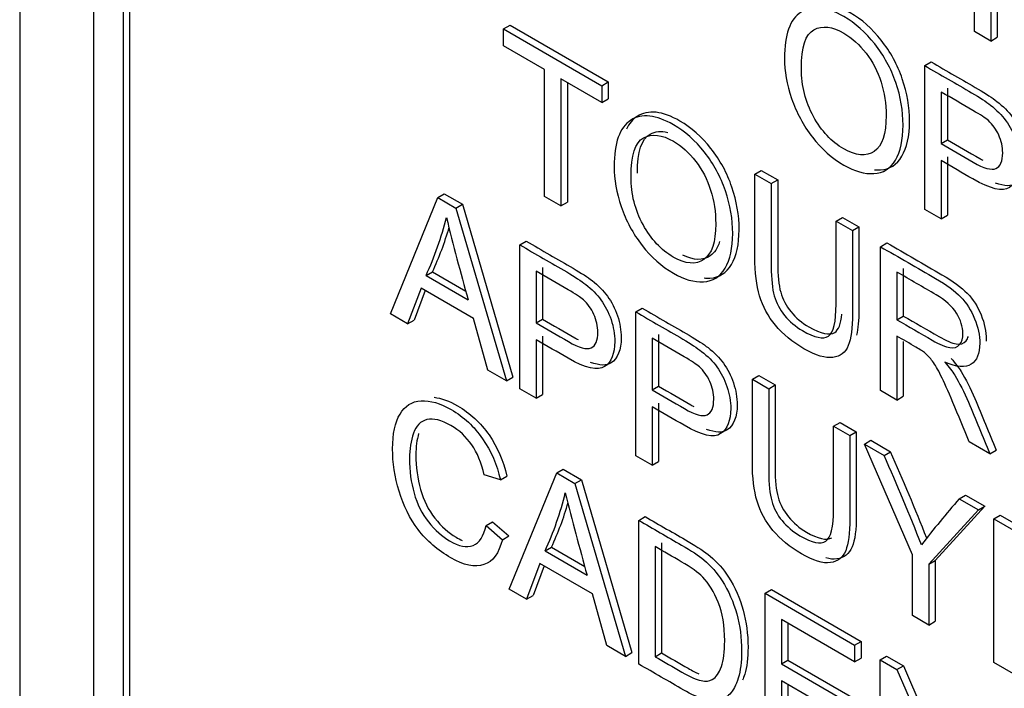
# Model space of a CAD drawing. Header units: inches. Extents: x 1 to 240, y -1 to 159.
# Tile 100 of 108: x 225.439 to 225.981, y 127.815 to 128.182. Entities that reach past the tile are written whole.
import ezdxf

# ---------------------------------------------------------------- set-up
doc = ezdxf.new("R2010")
doc.units = ezdxf.units.IN
doc.header["$MEASUREMENT"] = 0
doc.layers.add('Default', color=7, linetype='Continuous')
doc.layers.add('LAB20180', color=7, linetype='Continuous')

# ---------------------------------------------------------------- blocks, each defined once
blk = doc.blocks.new('SE1')
at = {"layer": 'LAB20180', "color": 7, "linetype": 'Continuous'}
for p, q in [((225.4394194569, 129.3763845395), (225.4394194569, 126.314522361)), ((225.4800780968, 129.1953547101), (225.4800780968, 126.4404386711)), ((225.4963415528, 129.1859649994), (225.4963415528, 126.4310489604)), ((225.4998770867, 129.1880062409), (225.4998770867, 126.4330902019)), ((225.9643585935, 128.1758033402), (225.9643585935, 128.2548242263)), ((225.9733738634, 128.2496192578), (225.9733738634, 128.1705983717)), ((225.9769093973, 128.2516604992), (225.9769093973, 128.1726396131)), ((225.7055338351, 128.1772412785), (225.709069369, 128.17928252)), ((225.709069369, 128.17928252), (225.7630699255, 128.1481052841)), ((225.7055338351, 128.1679354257), (225.7055338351, 128.1772412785)), ((225.7055338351, 128.1772412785), (225.7595343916, 128.1460640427)), ((225.9733738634, 128.1705983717), (225.9643585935, 128.1758033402)), ((225.9733738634, 128.1705983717), (225.9769093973, 128.1726396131)), ((225.7280264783, 128.154949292), (225.7055338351, 128.1679354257)), ((225.9370395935, 128.1570891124), (225.9405751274, 128.1591303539)), ((225.7280264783, 128.0852342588), (225.7280264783, 128.154949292)), ((225.9370395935, 128.0780682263), (225.9370395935, 128.1570891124)), ((225.7595343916, 128.1367581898), (225.7370417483, 128.1497443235)), ((225.7370417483, 128.1497443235), (225.7370417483, 128.0800292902)), ((225.7405772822, 128.147703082), (225.7405772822, 128.0820705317)), ((225.7595343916, 128.1460640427), (225.7630699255, 128.1481052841)), ((225.7630699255, 128.1481052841), (225.7630699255, 128.1387994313)), ((225.7595343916, 128.1460640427), (225.7595343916, 128.1367581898)), ((225.9460548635, 128.142578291), (225.9460548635, 128.1142401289)), ((225.9495903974, 128.1446195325), (225.9495903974, 128.1162813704)), ((225.7595343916, 128.1367581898), (225.7630699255, 128.1387994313)), ((225.9460548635, 128.1142401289), (225.9495903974, 128.1162813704)), ((225.9460548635, 128.1049342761), (225.9460548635, 128.0728632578)), ((225.9495903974, 128.1069755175), (225.9495903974, 128.0749044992)), ((225.8436769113, 128.0974843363), (225.8472124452, 128.0995255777)), ((225.8472124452, 128.0995255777), (225.8562277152, 128.0943206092)), ((225.8436769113, 128.0974843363), (225.8526921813, 128.0922793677)), ((225.8526921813, 128.0922793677), (225.8562277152, 128.0943206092)), ((225.6432237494, 128.0206873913), (225.669358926, 128.0846191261)), ((225.669358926, 128.0846191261), (225.6728944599, 128.0866603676)), ((225.669358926, 128.0846191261), (225.679330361, 128.0788621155)), ((225.6728944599, 128.0866603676), (225.6828658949, 128.0809033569)), ((225.7370417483, 128.0800292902), (225.7280264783, 128.0852342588)), ((225.7370417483, 128.0800292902), (225.7405772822, 128.0820705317)), ((225.679330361, 128.0788621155), (225.6828658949, 128.0809033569)), ((225.679330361, 128.0788621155), (225.7070591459, 127.9838320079)), ((225.6828658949, 128.0809033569), (225.7105946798, 127.9858732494)), ((225.9460548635, 128.0728632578), (225.9370395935, 128.0780682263)), ((225.8883434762, 128.071696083), (225.8918790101, 128.0737373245)), ((225.8883434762, 128.071696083), (225.8973132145, 128.0665174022)), ((225.8918790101, 128.0737373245), (225.9008487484, 128.0685586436)), ((225.9460548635, 128.0728632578), (225.9495903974, 128.0749044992)), ((225.8973132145, 128.0665174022), (225.9008487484, 128.0685586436)), ((225.7144352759, 128.0585942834), (225.7179708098, 128.0606355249)), ((225.7144352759, 127.9795733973), (225.7144352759, 128.0585942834)), ((225.9127484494, 128.0576058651), (225.9162839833, 128.0596471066)), ((225.9127484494, 127.978584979), (225.9127484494, 128.0576058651)), ((225.6628478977, 128.0417964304), (225.6663834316, 128.0438376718)), ((225.6663834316, 128.0438376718), (225.6847061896, 128.0332590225)), ((225.7234050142, 128.0441097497), (225.7234050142, 128.0157190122)), ((225.7269405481, 128.0461509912), (225.7269405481, 128.0177602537)), ((225.9217637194, 128.0436733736), (225.9217637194, 128.0174908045)), ((225.9252992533, 128.045714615), (225.9252992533, 128.019532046)), ((225.6628478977, 128.0417964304), (225.686023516, 128.0284159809)), ((225.6601159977, 128.0348564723), (225.6527398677, 128.0151932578)), ((225.6623927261, 128.0335420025), (225.6562754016, 128.0172344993)), ((225.688892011, 128.0182426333), (225.6601159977, 128.0348564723)), ((225.778179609, 128.0217914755), (225.7817151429, 128.023832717)), ((225.6527398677, 128.0151932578), (225.6432237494, 128.0206873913)), ((225.6527398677, 128.0151932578), (225.6562754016, 128.0172344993)), ((225.6967689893, 127.9897730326), (225.688892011, 128.0182426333)), ((225.7234050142, 128.0157190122), (225.7269405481, 128.0177602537)), ((225.778179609, 127.9427705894), (225.778179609, 128.0217914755)), ((225.9217637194, 128.0174908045), (225.9252992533, 128.019532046)), ((225.7234050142, 128.0064657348), (225.7234050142, 127.9743947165)), ((225.7269405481, 128.0085069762), (225.7269405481, 127.9764359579)), ((225.787194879, 128.0072806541), (225.787194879, 127.9788899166)), ((225.7907304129, 128.0093218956), (225.7907304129, 127.980931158)), ((225.9217637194, 128.0084478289), (225.9217637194, 127.9733800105)), ((225.9252992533, 128.0055748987), (225.9252992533, 127.9754212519)), ((225.7070591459, 127.9838320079), (225.6967689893, 127.9897730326)), ((225.7070591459, 127.9838320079), (225.7105946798, 127.9858732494)), ((225.8422881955, 127.9847783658), (225.8458237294, 127.9868196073)), ((225.8422881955, 127.9847783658), (225.8512579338, 127.979599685)), ((225.8458237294, 127.9868196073), (225.8547934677, 127.9816409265)), ((225.7234050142, 127.9743947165), (225.7144352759, 127.9795733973)), ((225.787194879, 127.9788899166), (225.7907304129, 127.980931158)), ((225.8512579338, 127.979599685), (225.8547934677, 127.9816409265)), ((225.9217637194, 127.9733800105), (225.9127484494, 127.978584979)), ((225.7234050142, 127.9743947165), (225.7269405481, 127.9764359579)), ((225.9217637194, 127.9733800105), (225.9252992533, 127.9754212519)), ((225.787194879, 127.9696366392), (225.787194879, 127.9375656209)), ((225.7907304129, 127.9716778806), (225.7907304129, 127.9396068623)), ((225.8869547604, 127.9589901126), (225.8904902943, 127.961031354)), ((225.8869547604, 127.9589901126), (225.8959244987, 127.9538114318)), ((225.8904902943, 127.961031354), (225.8994600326, 127.9558526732)), ((225.8959244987, 127.9538114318), (225.8994600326, 127.9558526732)), ((225.903938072, 127.9491847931), (225.9074736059, 127.9512260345)), ((225.9303009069, 127.8883812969), (225.903938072, 127.9491847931)), ((225.903938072, 127.9491847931), (225.9147290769, 127.9429546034)), ((225.9074736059, 127.9512260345), (225.9182646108, 127.9449958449)), ((225.9728957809, 127.943858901), (225.961558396, 127.9504045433)), ((225.787194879, 127.9375656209), (225.778179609, 127.9427705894)), ((225.9147290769, 127.9429546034), (225.9182646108, 127.9449958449)), ((225.9728957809, 127.943858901), (225.9764313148, 127.9459001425)), ((225.7347423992, 127.933309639), (225.7382779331, 127.9353508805)), ((225.7382779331, 127.9353508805), (225.7482948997, 127.9295675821)), ((225.787194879, 127.9375656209), (225.7907304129, 127.9396068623)), ((225.7037353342, 127.9295504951), (225.6948566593, 127.9322581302)), ((225.7037353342, 127.9295504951), (225.7072708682, 127.9315917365)), ((225.7086527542, 127.8694041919), (225.7347423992, 127.933309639)), ((225.7347423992, 127.933309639), (225.7447593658, 127.9275263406)), ((225.7447593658, 127.9275263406), (225.7482948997, 127.9295675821)), ((225.7447593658, 127.9275263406), (225.7724881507, 127.8325488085)), ((225.7482948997, 127.9295675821), (225.7760236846, 127.83459005)), ((225.9560262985, 127.9191116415), (225.9595618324, 127.9211528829)), ((225.9560262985, 127.9191116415), (225.9665896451, 127.9130128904)), ((225.9595618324, 127.9211528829), (225.970125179, 127.9150541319)), ((225.970125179, 127.9150541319), (225.9428061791, 127.8852438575)), ((225.9665896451, 127.9130128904), (225.970125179, 127.9150541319)), ((225.7798642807, 127.9072585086), (225.7833998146, 127.90929975)), ((225.9665896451, 127.9130128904), (225.9392706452, 127.883202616)), ((225.9751040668, 127.9080970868), (225.9786396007, 127.9101383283)), ((225.9786396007, 127.9101383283), (226.0279503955, 127.8816687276)), ((225.6958583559, 127.9044457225), (225.6993938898, 127.906486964)), ((225.6958583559, 127.9044457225), (225.7048280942, 127.8966382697)), ((225.6993938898, 127.906486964), (225.7083636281, 127.8986795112)), ((225.7798642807, 127.8282901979), (225.7798642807, 127.9072585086)), ((225.9751040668, 127.8290762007), (225.9751040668, 127.9080970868)), ((225.9751040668, 127.9080970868), (226.0244148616, 127.8796274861)), ((225.7048280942, 127.8966382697), (225.7083636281, 127.8986795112)), ((225.7282769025, 127.890513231), (225.7318124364, 127.8925544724)), ((225.7318124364, 127.8925544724), (225.7500981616, 127.881997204)), ((225.788834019, 127.8928265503), (225.788834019, 127.8323647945)), ((225.7923695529, 127.8948677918), (225.7923695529, 127.8344060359)), ((225.7282769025, 127.890513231), (225.7514069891, 127.8771590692)), ((225.9303009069, 127.8549433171), (225.9303009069, 127.8883812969)), ((225.7254994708, 127.8835995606), (225.7181688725, 127.8639100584)), ((225.7277839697, 127.8822806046), (225.7217044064, 127.8659512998)), ((225.7543210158, 127.8669594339), (225.7254994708, 127.8835995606)), ((225.9392706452, 127.883202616), (225.9428061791, 127.8852438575)), ((225.9392706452, 127.883202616), (225.9392706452, 127.8497646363)), ((225.9428061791, 127.8852438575), (225.9428061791, 127.8518058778)), ((225.7181688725, 127.8639100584), (225.7086527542, 127.8694041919)), ((225.7181688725, 127.8639100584), (225.7217044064, 127.8659512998)), ((225.7621979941, 127.8384898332), (225.7543210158, 127.8669594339)), ((225.8492545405, 127.8671960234), (225.8527900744, 127.8692372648)), ((225.8492545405, 127.7882277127), (225.8492545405, 127.8671960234)), ((225.8492545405, 127.8671960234), (225.8985198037, 127.8387527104)), ((225.8527900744, 127.8692372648), (225.9020553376, 127.8407939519)), ((225.9392706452, 127.8497646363), (225.9303009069, 127.8549433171)), ((225.8985198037, 127.829499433), (225.8582242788, 127.8527640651)), ((225.8582242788, 127.8527640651), (225.8582242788, 127.8284742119)), ((225.8617598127, 127.8507228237), (225.8617598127, 127.8305154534)), ((225.9392706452, 127.8497646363), (225.9428061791, 127.8518058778)), ((225.7724881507, 127.8325488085), (225.7621979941, 127.8384898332)), ((225.8985198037, 127.8387527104), (225.9020553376, 127.8407939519)), ((225.8985198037, 127.8387527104), (225.8985198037, 127.829499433)), ((225.9020553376, 127.8407939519), (225.9020553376, 127.8315406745)), ((225.7724881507, 127.8325488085), (225.7760236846, 127.83459005)), ((225.788834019, 127.8323647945), (225.7923695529, 127.8344060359)), ((225.9124980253, 127.8306823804), (225.9160335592, 127.8327236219)), ((225.9160335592, 127.8327236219), (225.9253220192, 127.827360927)), ((225.8582242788, 127.8284742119), (225.8617598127, 127.8305154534)), ((225.8582242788, 127.8284742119), (225.8959700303, 127.8066816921)), ((225.8617598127, 127.8305154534), (225.8995055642, 127.8087229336)), ((225.8985198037, 127.829499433), (225.9020553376, 127.8315406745)), ((225.9124980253, 127.7517140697), (225.9124980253, 127.8306823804)), ((225.9124980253, 127.8306823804), (225.9217864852, 127.8253196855)), ((225.9217864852, 127.8253196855), (225.9253220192, 127.827360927)), ((225.9253220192, 127.827360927), (225.9579841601, 127.7524765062)), ((226.0260084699, 127.7996865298), (225.9751040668, 127.8290762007)), ((225.9217864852, 127.8253196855), (225.9579841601, 127.7423293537)), ((225.8959700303, 127.7973758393), (225.8582242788, 127.8191683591)), ((225.8582242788, 127.8191683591), (225.8582242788, 127.7923023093)), ((225.8617598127, 127.8171271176), (225.8617598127, 127.7943435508))]:
    blk.add_line(p, q, dxfattribs=at)
for centre, radius, start, end in [((225.5058825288, 128.114809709), 0.1731157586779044, 335.0542550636, 346.2660775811), ((227.0369124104, 128.4097958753), 1.403692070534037, 193.8529076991, 195.7653143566), ((225.5094180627, 128.1168509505), 0.1731157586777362, 335.0542550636, 343.7203519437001), ((224.7814926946, 127.4399717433), 1.239845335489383, 21.4751110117, 23.9338680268), ((224.7850282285, 127.4420129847), 1.239845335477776, 21.5512238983, 23.9338680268), ((225.5772112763, 127.9611924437), 0.1667824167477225, 334.9264734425, 346.5688650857), ((227.4319958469, 128.3457055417), 1.744681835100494, 194.0398056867, 195.5784163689), ((226.4513193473, 127.4904631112), 0.6550227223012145, 139.1256374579, 141.9844508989), ((225.5807468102, 127.9632336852), 0.1667824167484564, 334.9264734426, 343.9189210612)]:
    blk.add_arc(centre, radius, start, end, dxfattribs=at)
for points, knots in [([(225.8599544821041, 128.1610059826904), (225.8599544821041, 128.1740972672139), (225.8630051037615, 128.1825882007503), (225.8690608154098, 128.1865050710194), (225.8751379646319, 128.1904358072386), (225.8829935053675, 128.1895544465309), (225.892600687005, 128.1840603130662), (225.8988837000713, 128.1804671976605), (225.904575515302, 128.1753590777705), (225.9146835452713, 128.162583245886), (225.9185537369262, 128.1554592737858), (225.9238354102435, 128.1400020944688), (225.9251558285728, 128.1321946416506), (225.9251558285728, 128.1162642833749), (225.9237443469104, 128.1099289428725), (225.918189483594, 128.1005179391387), (225.914228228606, 128.0980206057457), (225.9091286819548, 128.0977577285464), (225.9039748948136, 128.097492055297), (225.8984742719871, 128.0990195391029), (225.8861351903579, 128.106143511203), (225.8803982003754, 128.1112433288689), (225.8753441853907, 128.1177363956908), (225.8702698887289, 128.1242555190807), (225.8664655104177, 128.1313797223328), (225.8612749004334, 128.14678432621), (225.8599544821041, 128.1541186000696), (225.8599544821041, 128.1610059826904)], [0, 0, 0, 0, 0.1334698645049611, 0.1334698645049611, 0.1334698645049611, 0.2546533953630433, 0.2546533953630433, 0.2546533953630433, 0.3379595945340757, 0.3379595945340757, 0.4212657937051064, 0.4212657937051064, 0.5045719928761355, 0.5045719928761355, 0.5895443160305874, 0.5895443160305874, 0.6745166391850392, 0.6745166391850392, 0.6745166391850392, 0.7529502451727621, 0.7529502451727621, 0.8380205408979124, 0.8380205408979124, 0.8380205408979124, 0.9190102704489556, 0.9190102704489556, 1, 1, 1, 1]), ([(225.9093801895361, 128.0998688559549), (225.9104905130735, 128.0997663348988), (225.9115849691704, 128.0997433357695), (225.9126642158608, 128.0997989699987), (225.9177637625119, 128.100061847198), (225.9217250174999, 128.102559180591), (225.9272798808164, 128.1119701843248), (225.9286913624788, 128.1183055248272), (225.9286913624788, 128.1342358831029), (225.9273709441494, 128.1420433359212), (225.9220892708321, 128.1575005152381), (225.9182190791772, 128.1646244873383), (225.9081110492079, 128.1774003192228), (225.9024192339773, 128.1825084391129), (225.8961362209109, 128.1861015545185), (225.8912612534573, 128.1888894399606), (225.8868373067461, 128.1904896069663), (225.8828678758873, 128.1908760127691)], [0.309058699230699, 0.309058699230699, 0.309058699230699, 0.309058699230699, 0.3254833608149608, 0.3254833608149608, 0.3254833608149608, 0.4104556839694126, 0.4104556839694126, 0.4954280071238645, 0.4954280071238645, 0.5787342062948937, 0.5787342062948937, 0.6620404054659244, 0.6620404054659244, 0.7453466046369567, 0.7453466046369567, 0.7453466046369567, 0.8068387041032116, 0.8068387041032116, 0.8068387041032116, 0.8068387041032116]), ([(225.8692884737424, 128.155406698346), (225.8692884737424, 128.1458905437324), (225.8714739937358, 128.1371630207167), (225.8803071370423, 128.1211275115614), (225.8858620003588, 128.1151864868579), (225.8925096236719, 128.1114010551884), (225.8992932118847, 128.1075381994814), (225.9048942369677, 128.1069847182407), (225.9136363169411, 128.112978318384), (225.915867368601, 128.119471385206), (225.915867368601, 128.1360326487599), (225.9149112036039, 128.1422102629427), (225.9111776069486, 128.1539345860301), (225.9084001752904, 128.1592184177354), (225.9012061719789, 128.1686294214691), (225.8971538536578, 128.172283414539), (225.8926462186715, 128.1749384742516), (225.8862728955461, 128.1786924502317), (225.8807624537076, 128.1792233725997), (225.8761637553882, 128.1768311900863), (225.8715423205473, 128.1744271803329), (225.8692884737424, 128.1672887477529), (225.8692884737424, 128.155406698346)], [0, 0, 0, 0, 0.1217987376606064, 0.1217987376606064, 0.2435974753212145, 0.2435974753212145, 0.2435974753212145, 0.3725112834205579, 0.3725112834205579, 0.501425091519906, 0.501425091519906, 0.5818300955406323, 0.5818300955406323, 0.6622350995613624, 0.6622350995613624, 0.7426401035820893, 0.7426401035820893, 0.7426401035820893, 0.8545975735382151, 0.8545975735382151, 0.8545975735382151, 1, 1, 1, 1]), ([(225.9405751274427, 128.1591303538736), (225.9491806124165, 128.1541619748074), (225.9577860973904, 128.1491935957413), (225.9663915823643, 128.1442252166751), (225.9708992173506, 128.1416227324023), (225.9744051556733, 128.1393357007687), (225.9767728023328, 128.137442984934), (225.9801233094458, 128.1347645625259), (225.9829651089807, 128.1319751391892), (225.9852416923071, 128.1288731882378), (225.987508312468, 128.1257848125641), (225.9893395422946, 128.1221435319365), (225.9907054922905, 128.1180952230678), (225.992089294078, 128.1139940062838), (225.9927999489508, 128.1099986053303), (225.9927999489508, 128.0993783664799), (225.9909331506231, 128.0947254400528), (225.9871995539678, 128.0922543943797), (225.9847348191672, 128.0906231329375), (225.9810025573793, 128.0907097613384), (225.9759621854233, 128.0925662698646)], [0, 0, 0, 0, 0.2170254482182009, 0.2170254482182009, 0.2170254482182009, 0.3045974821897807, 0.3045974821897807, 0.3045974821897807, 0.3811920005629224, 0.3811920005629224, 0.3811920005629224, 0.454069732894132, 0.454069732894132, 0.454069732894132, 0.5337349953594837, 0.5337349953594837, 0.671534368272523, 0.671534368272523, 0.671534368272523, 0.7910732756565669, 0.7910732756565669, 0.7910732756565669, 0.7910732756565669]), ([(225.9370395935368, 128.1570891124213), (225.9456450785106, 128.1521207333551), (225.9542505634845, 128.1471523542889), (225.9628560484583, 128.1421839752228), (225.9673636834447, 128.13958149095), (225.9708696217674, 128.1372944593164), (225.9732372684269, 128.1354017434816), (225.9765877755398, 128.1327233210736), (225.9794295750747, 128.1299338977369), (225.9817061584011, 128.1268319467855), (225.983972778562, 128.1237435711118), (225.9858040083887, 128.1201022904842), (225.9871699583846, 128.1160539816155), (225.9885537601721, 128.1119527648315), (225.9892644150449, 128.107957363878), (225.9892644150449, 128.0973371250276), (225.9873976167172, 128.0926841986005), (225.9836640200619, 128.0902131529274), (225.9799288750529, 128.087741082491), (225.9732828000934, 128.0892142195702), (225.9635845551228, 128.0948135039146), (225.957741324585, 128.0981870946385), (225.9518980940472, 128.1015606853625), (225.9460548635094, 128.1049342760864)], [0, 0, 0, 0, 0.2170254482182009, 0.2170254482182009, 0.2170254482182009, 0.3045974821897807, 0.3045974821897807, 0.3045974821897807, 0.3811920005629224, 0.3811920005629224, 0.3811920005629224, 0.454069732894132, 0.454069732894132, 0.454069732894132, 0.5337349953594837, 0.5337349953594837, 0.671534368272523, 0.671534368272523, 0.671534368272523, 0.8526877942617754, 0.8526877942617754, 0.8526877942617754, 1, 1, 1, 1]), ([(225.9460548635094, 128.1142401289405), (225.9519588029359, 128.1108314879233), (225.9578627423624, 128.1074228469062), (225.9637666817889, 128.104014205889), (225.9695947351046, 128.1006493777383), (225.9737836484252, 128.0994927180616), (225.9787010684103, 128.1017008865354), (225.9799304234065, 128.1045136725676), (225.9799304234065, 128.1124525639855), (225.9792019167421, 128.1157122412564), (225.9777449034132, 128.1189193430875), (225.9763031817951, 128.1220927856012), (225.9744210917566, 128.1247289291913), (225.9720534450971, 128.1268845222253), (225.9705151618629, 128.1282850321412), (225.9676824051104, 128.1300916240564), (225.9635845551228, 128.1324575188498), (225.957741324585, 128.1358311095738), (225.9518980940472, 128.1392047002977), (225.9460548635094, 128.1425782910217)], [0, 0, 0, 0, 0.2156321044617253, 0.2156321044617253, 0.2156321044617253, 0.3557643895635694, 0.3557643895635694, 0.4958966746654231, 0.4958966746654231, 0.5962186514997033, 0.5962186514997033, 0.5962186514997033, 0.6829858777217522, 0.6829858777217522, 0.6829858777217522, 0.7865639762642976, 0.7865639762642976, 0.7865639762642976, 1, 1, 1, 1]), ([(225.7662730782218, 128.1015852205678), (225.7662730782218, 128.1146765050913), (225.7693236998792, 128.1231674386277), (225.7753794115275, 128.1270843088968), (225.7814565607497, 128.131015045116), (225.7893121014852, 128.1301336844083), (225.8052026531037, 128.1209592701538), (225.8108941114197, 128.1159383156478), (225.821002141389, 128.1031624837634), (225.8248723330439, 128.0960385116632), (225.8301540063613, 128.0805813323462), (225.8314744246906, 128.0727738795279), (225.8314744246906, 128.0568435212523), (225.8300629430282, 128.0505081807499), (225.8245080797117, 128.0410971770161), (225.8205468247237, 128.038599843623), (225.8154472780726, 128.0383369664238), (225.8102934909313, 128.0380712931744), (225.8047928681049, 128.0395987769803), (225.7924537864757, 128.0467227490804), (225.7867167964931, 128.0518225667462), (225.7766087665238, 128.0648087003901), (225.7727841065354, 128.0719063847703), (225.7701888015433, 128.0796612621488), (225.7676204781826, 128.0873355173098), (225.7662730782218, 128.0946452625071), (225.7662730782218, 128.1015852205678)], [0, 0, 0, 0, 0.1334836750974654, 0.1334836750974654, 0.1334836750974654, 0.2594039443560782, 0.2594039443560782, 0.3417593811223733, 0.3417593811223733, 0.4241148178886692, 0.4241148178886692, 0.5064702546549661, 0.5064702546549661, 0.5904728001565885, 0.5904728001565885, 0.674475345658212, 0.674475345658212, 0.674475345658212, 0.7514670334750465, 0.7514670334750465, 0.8349734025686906, 0.8349734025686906, 0.9184797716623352, 0.9184797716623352, 0.9184797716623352, 1, 1, 1, 1]), ([(225.8156998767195, 128.0404479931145), (225.8168098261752, 128.0403455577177), (225.8179039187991, 128.0403225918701), (225.8189828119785, 128.0403782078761), (225.8240823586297, 128.0406410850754), (225.8280436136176, 128.0431384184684), (225.8335984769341, 128.0525494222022), (225.8350099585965, 128.0588847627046), (225.8350099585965, 128.0748151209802), (225.8336895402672, 128.0826225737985), (225.8284078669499, 128.0980797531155), (225.824537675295, 128.1052037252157), (225.8144296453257, 128.1179795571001), (225.8087381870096, 128.1230005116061), (225.7928476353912, 128.1321749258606), (225.7849920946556, 128.1330562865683), (225.7789149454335, 128.1291255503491), (225.7764895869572, 128.1275568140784), (225.7745462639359, 128.1252543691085), (225.7730879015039, 128.1222165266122)], [0.3094072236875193, 0.3094072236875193, 0.3094072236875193, 0.3094072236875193, 0.325524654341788, 0.325524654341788, 0.325524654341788, 0.4095271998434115, 0.4095271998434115, 0.4935297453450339, 0.4935297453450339, 0.5758851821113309, 0.5758851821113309, 0.6582406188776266, 0.6582406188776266, 0.7405960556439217, 0.7405960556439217, 0.8665163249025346, 0.8665163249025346, 0.8665163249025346, 0.9199775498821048, 0.9199775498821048, 0.9199775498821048, 0.9199775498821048]), ([(225.7755615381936, 128.0960122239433), (225.7755615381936, 128.0864960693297), (225.7777925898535, 128.0777422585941), (225.7866257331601, 128.0617067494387), (225.79213506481, 128.0557920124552), (225.8056124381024, 128.0480108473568), (225.8112128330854, 128.0475639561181), (225.8155838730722, 128.0505607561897), (225.8199322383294, 128.0535420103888), (225.8221404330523, 128.0600769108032), (225.8221404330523, 128.0766381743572), (225.8212297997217, 128.08278950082), (225.819363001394, 128.0886516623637), (225.8174885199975, 128.0945379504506), (225.8147187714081, 128.0997976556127), (225.8075247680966, 128.1092086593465), (225.8034724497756, 128.1128626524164), (225.7989648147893, 128.115517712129), (225.7925914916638, 128.1192716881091), (225.7870810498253, 128.1198026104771), (225.782482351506, 128.1174104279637), (225.7778609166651, 128.1150064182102), (225.7755615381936, 128.1078416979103), (225.7755615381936, 128.0960122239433)], [0, 0, 0, 0, 0.1191885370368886, 0.1191885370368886, 0.2383770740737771, 0.2383770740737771, 0.3591872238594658, 0.3591872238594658, 0.3591872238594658, 0.4976032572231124, 0.4976032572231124, 0.5850994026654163, 0.5850994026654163, 0.5850994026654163, 0.6638654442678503, 0.6638654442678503, 0.7426314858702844, 0.7426314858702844, 0.7426314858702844, 0.8545605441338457, 0.8545605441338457, 0.8545605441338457, 1, 1, 1, 1]), ([(225.7790970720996, 128.0980534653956), (225.7790970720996, 128.1098829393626), (225.781396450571, 128.1170476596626), (225.7860178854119, 128.119451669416), (225.788902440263, 128.1209521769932), (225.7921457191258, 128.1213025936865), (225.7957356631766, 128.1204288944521)], [0, 0, 0, 0, 0.1454394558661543, 0.1454394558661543, 0.1454394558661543, 0.2156474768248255, 0.2156474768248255, 0.2156474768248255, 0.2156474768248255]), ([(225.9495903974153, 128.1162813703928), (225.9554943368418, 128.1128727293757), (225.9613982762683, 128.1094640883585), (225.9673022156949, 128.1060554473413), (225.9679103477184, 128.1057043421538), (225.9685006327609, 128.105377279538), (225.9690729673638, 128.1050743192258)], [0, 0, 0, 0, 0.2156321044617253, 0.2156321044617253, 0.2156321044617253, 0.230254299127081, 0.230254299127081, 0.230254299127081, 0.230254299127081]), ([(225.8973132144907, 128.0665174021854), (225.8973132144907, 128.051305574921), (225.8973132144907, 128.0360937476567), (225.8973132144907, 128.0208819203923), (225.8973132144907, 128.0129430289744), (225.8965391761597, 128.0070808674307), (225.8934430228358, 127.9995100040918), (225.8906655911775, 127.9973281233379), (225.8866132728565, 127.9967760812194), (225.8825405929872, 127.9962212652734), (225.8772337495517, 127.9977750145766), (225.8643027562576, 128.0052407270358), (225.8590666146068, 128.0095256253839), (225.8549687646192, 128.0144677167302), (225.8509251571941, 128.0193443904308), (225.8480479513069, 128.0246673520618), (225.8462722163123, 128.0305295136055), (225.8445034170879, 128.036368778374), (225.8436769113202, 128.0434367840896), (225.8436769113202, 128.0518488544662), (225.8436769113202, 128.0670606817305), (225.8436769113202, 128.0822725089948), (225.8436769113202, 128.0974843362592)], [0, 0, 0, 0, 0.2293484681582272, 0.2293484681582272, 0.2293484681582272, 0.315824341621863, 0.315824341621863, 0.4023002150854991, 0.4023002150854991, 0.4023002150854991, 0.49887352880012, 0.49887352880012, 0.5927642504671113, 0.5927642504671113, 0.5927642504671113, 0.6692714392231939, 0.6692714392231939, 0.6692714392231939, 0.7706338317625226, 0.7706338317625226, 0.7706338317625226, 1, 1, 1, 1]), ([(225.8526921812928, 128.0922793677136), (225.8526921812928, 128.0770850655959), (225.8526921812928, 128.0618907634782), (225.8526921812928, 128.0466964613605), (225.8526921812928, 128.0398616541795), (225.8532385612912, 128.0344989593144), (225.8554240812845, 128.0267177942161), (225.8573364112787, 128.0230900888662), (225.8627091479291, 128.0165181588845), (225.8659874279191, 128.0137316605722), (225.8765507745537, 128.0076329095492), (225.8812860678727, 128.006633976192), (225.8869319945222, 128.0103142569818), (225.8883434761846, 128.0162289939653), (225.8883434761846, 128.0261131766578), (225.8883434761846, 128.0413074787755), (225.8883434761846, 128.0565017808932), (225.8883434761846, 128.0716960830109)], [0, 0, 0, 0, 0.2724293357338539, 0.2724293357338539, 0.2724293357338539, 0.342897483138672, 0.342897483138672, 0.4133656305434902, 0.4133656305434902, 0.4838337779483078, 0.4838337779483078, 0.6057022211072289, 0.6057022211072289, 0.7275706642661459, 0.7275706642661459, 0.7275706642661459, 1, 1, 1, 1]), ([(225.8562277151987, 128.0943206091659), (225.8562277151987, 128.0791263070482), (225.8562277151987, 128.0639320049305), (225.8562277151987, 128.0487377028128), (225.8562277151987, 128.0419028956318), (225.8567740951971, 128.0365402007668), (225.8589596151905, 128.0287590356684), (225.8608719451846, 128.0251313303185), (225.866244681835, 128.0185594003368), (225.8695229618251, 128.0157729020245), (225.8800863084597, 128.0096741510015), (225.8848216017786, 128.0086752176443), (225.8896470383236, 128.0118206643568), (225.8909392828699, 128.0151762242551), (225.8915212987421, 128.0205445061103)], [0, 0, 0, 0, 0.2724293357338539, 0.2724293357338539, 0.2724293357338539, 0.342897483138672, 0.342897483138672, 0.4133656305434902, 0.4133656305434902, 0.4838337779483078, 0.4838337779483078, 0.6057022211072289, 0.6057022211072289, 0.6921497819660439, 0.6921497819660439, 0.6921497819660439, 0.6921497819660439]), ([(225.9008487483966, 128.0685586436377), (225.9008487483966, 128.0533468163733), (225.9008487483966, 128.038134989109), (225.9008487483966, 128.0229231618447), (225.9008487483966, 128.017200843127), (225.9004465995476, 128.0125574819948), (225.8996423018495, 128.0089930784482)], [0, 0, 0, 0, 0.2293484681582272, 0.2293484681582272, 0.2293484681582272, 0.2916799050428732, 0.2916799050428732, 0.2916799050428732, 0.2916799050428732]), ([(225.7179708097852, 128.0606355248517), (225.7265611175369, 128.0556759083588), (225.7351514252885, 128.050716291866), (225.7437417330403, 128.0457566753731), (225.7482948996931, 128.0431279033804), (225.7517553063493, 128.0408145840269), (225.7541684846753, 128.038948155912), (225.7575335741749, 128.0363454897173), (225.7603607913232, 128.0334803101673), (225.762591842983, 128.0304046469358), (225.7648749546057, 128.0272572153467), (225.7666896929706, 128.0236749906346), (225.768101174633, 128.0196003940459), (225.7695217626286, 128.0154995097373), (225.7701500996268, 128.0115300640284), (225.7701500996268, 128.0008572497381), (225.7683288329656, 127.9962306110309), (225.7645952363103, 127.9937595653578), (225.762130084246, 127.9921280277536), (225.7583969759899, 127.992214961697), (225.7533553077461, 127.9940723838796)], [0, 0, 0, 0, 0.2166176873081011, 0.2166176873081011, 0.2166176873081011, 0.3045420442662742, 0.3045420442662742, 0.3045420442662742, 0.3808501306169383, 0.3808501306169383, 0.3808501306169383, 0.4539063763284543, 0.4539063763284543, 0.4539063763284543, 0.5331130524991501, 0.5331130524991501, 0.6711895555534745, 0.6711895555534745, 0.6711895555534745, 0.7907349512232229, 0.7907349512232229, 0.7907349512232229, 0.7907349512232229]), ([(225.8242340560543, 128.060392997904), (225.8231424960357, 128.0567830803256), (225.8214341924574, 128.0541890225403), (225.8191194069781, 128.0526019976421), (225.8151315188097, 128.0498678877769), (225.8101203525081, 128.0500002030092), (225.8041204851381, 128.0530189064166)], [0.5671291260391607, 0.5671291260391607, 0.5671291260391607, 0.5671291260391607, 0.6408127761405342, 0.6408127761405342, 0.6408127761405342, 0.7510330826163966, 0.7510330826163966, 0.7510330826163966, 0.7510330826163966]), ([(225.7144352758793, 128.0585942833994), (225.7230255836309, 128.0536346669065), (225.7316158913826, 128.0486750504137), (225.7402061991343, 128.0437154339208), (225.7447593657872, 128.0410866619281), (225.7482197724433, 128.0387733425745), (225.7506329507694, 128.0369069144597), (225.7539980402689, 128.034304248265), (225.7568252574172, 128.031439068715), (225.7590563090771, 128.0283634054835), (225.7613394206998, 128.0252159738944), (225.7631541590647, 128.0216337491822), (225.764565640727, 128.0175591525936), (225.7659862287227, 128.013458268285), (225.7666145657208, 128.009488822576), (225.7666145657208, 127.9988160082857), (225.7647932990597, 127.9941893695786), (225.7610597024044, 127.9917183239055), (225.7573245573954, 127.9892462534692), (225.7506784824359, 127.9907193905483), (225.7409802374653, 127.9963186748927), (225.7351218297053, 127.9997010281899), (225.7292634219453, 128.0030833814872), (225.7234050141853, 128.0064657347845)], [0, 0, 0, 0, 0.2166176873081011, 0.2166176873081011, 0.2166176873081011, 0.3045420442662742, 0.3045420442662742, 0.3045420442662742, 0.3808501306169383, 0.3808501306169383, 0.3808501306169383, 0.4539063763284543, 0.4539063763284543, 0.4539063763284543, 0.5331130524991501, 0.5331130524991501, 0.6711895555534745, 0.6711895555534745, 0.6711895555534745, 0.8523221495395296, 0.8523221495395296, 0.8523221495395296, 1, 1, 1, 1]), ([(225.9127484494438, 128.0576058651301), (225.922841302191, 128.0517787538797), (225.9329341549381, 128.0459516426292), (225.9430270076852, 128.0401245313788), (225.949128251, 128.0366019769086), (225.9537269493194, 128.033210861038), (225.9601013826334, 128.0266915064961), (225.9626056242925, 128.0227220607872), (225.9664302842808, 128.0133636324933), (225.9673409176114, 128.0088421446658), (225.9673409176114, 127.9989053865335), (225.9657928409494, 127.9950673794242), (225.9595094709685, 127.9910190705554), (225.95463758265, 127.9914133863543), (225.9480810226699, 127.9941473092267)], [0, 0, 0, 0, 0.3185317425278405, 0.3185317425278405, 0.3185317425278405, 0.4400108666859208, 0.4400108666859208, 0.5614899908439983, 0.5614899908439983, 0.6829691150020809, 0.6829691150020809, 0.8414845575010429, 0.8414845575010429, 1, 1, 1, 1]), ([(225.9162839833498, 128.0596471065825), (225.9263768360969, 128.053819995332), (225.936469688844, 128.0479928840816), (225.9465625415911, 128.0421657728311), (225.952663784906, 128.0386432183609), (225.9572624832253, 128.0352521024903), (225.9636369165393, 128.0287327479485), (225.9661411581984, 128.0247633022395), (225.9699658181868, 128.0154048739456), (225.9708764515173, 128.0108833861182), (225.9708764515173, 128.006255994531), (225.9708715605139, 128.0059454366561), (225.9708617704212, 128.0056405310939)], [0, 0, 0, 0, 0.3185317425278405, 0.3185317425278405, 0.3185317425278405, 0.4400108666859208, 0.4400108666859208, 0.5614899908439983, 0.5614899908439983, 0.6829691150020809, 0.6829691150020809, 0.69187904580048, 0.69187904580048, 0.69187904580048, 0.69187904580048]), ([(225.7234050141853, 128.0157190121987), (225.7293089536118, 128.0123103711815), (225.7352128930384, 128.0089017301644), (225.7411168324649, 128.0054930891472), (225.7469904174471, 128.0021019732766), (225.7511793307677, 128.0009453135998), (225.7560967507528, 128.0031534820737), (225.757326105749, 128.0060188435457), (225.757326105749, 128.0139051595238), (225.7565975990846, 128.0171648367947), (225.7536835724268, 128.0235790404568), (225.7517712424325, 128.0262603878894), (225.7494035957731, 128.0284159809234), (225.7479073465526, 128.0297782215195), (225.7450780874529, 128.0315967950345), (225.7409347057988, 128.0339889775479), (225.735091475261, 128.0373625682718), (225.7292482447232, 128.0407361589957), (225.7234050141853, 128.0441097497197)], [0, 0, 0, 0, 0.2153552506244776, 0.2153552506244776, 0.2153552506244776, 0.3510873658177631, 0.3510873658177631, 0.4868194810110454, 0.4868194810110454, 0.5851082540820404, 0.5851082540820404, 0.6833970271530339, 0.6833970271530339, 0.6833970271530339, 0.7868454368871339, 0.7868454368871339, 0.7868454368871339, 1, 1, 1, 1]), ([(225.9217637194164, 128.0174908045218), (225.9282443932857, 128.0137491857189), (225.9347250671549, 128.0100075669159), (225.9412057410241, 128.006265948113), (225.9453035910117, 128.0039000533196), (225.9485818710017, 128.0025330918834), (225.9509039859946, 128.0021387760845), (225.953240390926, 128.0017420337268), (225.9550018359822, 128.0023490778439), (225.9562311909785, 128.0038474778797), (225.9574398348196, 128.0053206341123), (225.9580524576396, 128.0073174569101), (225.9580524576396, 128.0136265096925), (225.9568686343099, 128.0173593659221), (225.9545009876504, 128.0211447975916), (225.9521588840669, 128.0248893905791), (225.9484452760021, 128.0282687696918), (225.9433912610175, 128.0311867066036), (225.9361820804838, 128.0353489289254), (225.9289728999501, 128.0395111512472), (225.9217637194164, 128.0436733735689)], [0, 0, 0, 0, 0.2285169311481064, 0.2285169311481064, 0.2285169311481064, 0.3439965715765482, 0.3439965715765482, 0.3439965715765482, 0.4248417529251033, 0.4248417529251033, 0.4248417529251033, 0.4992991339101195, 0.4992991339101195, 0.6071863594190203, 0.6071863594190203, 0.6071863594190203, 0.7458376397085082, 0.7458376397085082, 0.7458376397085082, 1, 1, 1, 1]), ([(225.781715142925, 128.0238327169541), (225.7903206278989, 128.0188643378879), (225.7989261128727, 128.0138959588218), (225.8075315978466, 128.0089275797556), (225.8120847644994, 128.0062988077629), (225.8155451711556, 128.0039854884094), (225.8179128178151, 128.0021453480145), (225.8212759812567, 127.9995314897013), (225.824105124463, 127.9966775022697), (225.8263817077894, 127.9935755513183), (225.8286794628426, 127.9904447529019), (225.8304795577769, 127.9868458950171), (225.8318455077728, 127.9827975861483), (225.833237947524, 127.9786707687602), (225.8339399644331, 127.9747009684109), (225.8339399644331, 127.9640281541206), (225.8320731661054, 127.9594278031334), (225.8283851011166, 127.9569304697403), (225.8259163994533, 127.9552588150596), (225.8221506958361, 127.9553732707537), (225.8170896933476, 127.9572558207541)], [0, 0, 0, 0, 0.2169576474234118, 0.2169576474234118, 0.2169576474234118, 0.3044848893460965, 0.3044848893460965, 0.3044848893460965, 0.3811069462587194, 0.3811069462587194, 0.3811069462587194, 0.4539712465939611, 0.4539712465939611, 0.4539712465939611, 0.5331551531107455, 0.5331551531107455, 0.6711919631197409, 0.6711919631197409, 0.6711919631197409, 0.7910047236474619, 0.7910047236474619, 0.7910047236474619, 0.7910047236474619]), ([(225.7269405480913, 128.017760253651), (225.7328444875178, 128.0143516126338), (225.7387484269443, 128.0109429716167), (225.7446523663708, 128.0075343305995), (225.7452661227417, 128.0071799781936), (225.7458614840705, 128.0068500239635), (225.7464383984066, 128.0065444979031)], [0, 0, 0, 0, 0.2153552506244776, 0.2153552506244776, 0.2153552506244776, 0.2295384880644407, 0.2295384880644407, 0.2295384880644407, 0.2295384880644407]), ([(225.778179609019, 128.0217914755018), (225.7867850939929, 128.0168230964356), (225.7953905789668, 128.0118547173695), (225.8039960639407, 128.0068863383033), (225.8085492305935, 128.0042575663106), (225.8120096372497, 128.001944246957), (225.8143772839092, 128.0001041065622), (225.8177404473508, 127.997490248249), (225.820569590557, 127.9946362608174), (225.8228461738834, 127.991534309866), (225.8251439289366, 127.9884035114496), (225.826944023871, 127.9848046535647), (225.8283099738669, 127.980756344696), (225.8297024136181, 127.9766295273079), (225.8304044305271, 127.9726597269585), (225.8304044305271, 127.9619869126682), (225.8285376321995, 127.957386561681), (225.8248495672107, 127.954889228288), (225.8211179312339, 127.9523623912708), (225.8144228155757, 127.9539165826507), (225.8047701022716, 127.9594895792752), (225.7989116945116, 127.9628719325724), (225.7930532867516, 127.9662542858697), (225.7871948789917, 127.969636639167)], [0, 0, 0, 0, 0.2169576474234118, 0.2169576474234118, 0.2169576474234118, 0.3044848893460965, 0.3044848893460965, 0.3044848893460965, 0.3811069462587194, 0.3811069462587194, 0.3811069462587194, 0.4539712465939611, 0.4539712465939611, 0.4539712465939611, 0.5331551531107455, 0.5331551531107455, 0.6711919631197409, 0.6711919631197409, 0.6711919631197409, 0.8522983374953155, 0.8522983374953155, 0.8522983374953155, 1, 1, 1, 1]), ([(225.9252992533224, 128.0195320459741), (225.9317799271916, 128.0157904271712), (225.9382606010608, 128.0120488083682), (225.94474127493, 128.0083071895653), (225.9488391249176, 128.0059412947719), (225.9521174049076, 128.0045743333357), (225.9544395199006, 128.0041800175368), (225.956775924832, 128.0037832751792), (225.9585373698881, 128.0043903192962), (225.9597667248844, 128.0058887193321), (225.9603435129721, 128.0065917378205), (225.960784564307, 128.0074140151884), (225.9610880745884, 128.0083616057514)], [0, 0, 0, 0, 0.2285169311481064, 0.2285169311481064, 0.2285169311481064, 0.3439965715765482, 0.3439965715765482, 0.3439965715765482, 0.4248417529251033, 0.4248417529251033, 0.4248417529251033, 0.4603742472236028, 0.4603742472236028, 0.4603742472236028, 0.4603742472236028]), ([(225.7871948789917, 127.9788899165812), (225.7930988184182, 127.975481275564), (225.7990027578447, 127.9720726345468), (225.8049066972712, 127.9686639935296), (225.8107802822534, 127.9652728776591), (225.8149236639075, 127.9641425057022), (225.8198410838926, 127.9663506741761), (225.8210704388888, 127.9692160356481), (225.8210704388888, 127.9771023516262), (225.8203419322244, 127.9803620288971), (225.818930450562, 127.9835428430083), (225.8175043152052, 127.986756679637), (225.8155611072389, 127.9894312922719), (225.8131934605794, 127.9915868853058), (225.8116551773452, 127.9929873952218), (225.8088224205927, 127.9947939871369), (225.8047245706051, 127.9971598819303), (225.7988813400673, 128.0005334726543), (225.7930381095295, 128.0039070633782), (225.7871948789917, 128.0072806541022)], [0, 0, 0, 0, 0.2155027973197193, 0.2155027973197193, 0.2155027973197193, 0.355035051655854, 0.355035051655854, 0.494567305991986, 0.494567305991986, 0.5956079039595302, 0.5956079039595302, 0.5956079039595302, 0.6831759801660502, 0.6831759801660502, 0.6831759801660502, 0.7866919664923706, 0.7866919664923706, 0.7866919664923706, 1, 1, 1, 1]), ([(225.9615583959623, 127.9504045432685), (225.9585533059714, 127.957624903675), (225.9555482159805, 127.9648452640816), (225.9525431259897, 127.9720656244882), (225.9499369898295, 127.9783274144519), (225.9477167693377, 127.9832116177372), (225.9459865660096, 127.9867341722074), (225.9442739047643, 127.9902210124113), (225.9427538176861, 127.9928592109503), (225.9413878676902, 127.9946467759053), (225.9400544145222, 127.9963918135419), (225.9386559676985, 127.9979064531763), (225.9372900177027, 127.9991156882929), (225.9362669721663, 128.0000213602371), (225.9345581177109, 128.0010084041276), (225.932236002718, 128.0024016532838), (225.9287465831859, 128.0044952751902), (225.925254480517, 128.0064324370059), (225.9217637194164, 128.0084478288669)], [0, 0, 0, 0, 0.3071882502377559, 0.3071882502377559, 0.3071882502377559, 0.5164243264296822, 0.5164243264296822, 0.5164243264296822, 0.6348168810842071, 0.6348168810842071, 0.6348168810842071, 0.7168164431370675, 0.7168164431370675, 0.7168164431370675, 0.8092303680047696, 0.8092303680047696, 0.8092303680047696, 1, 1, 1, 1]), ([(225.9516165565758, 127.9961885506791), (225.9540297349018, 127.9934809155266), (225.955851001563, 127.9911150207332), (225.9570803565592, 127.9890908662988), (225.9597052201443, 127.9847689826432), (225.962225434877, 127.9798113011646), (225.9645930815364, 127.9742383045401), (225.968601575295, 127.9648030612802), (225.972485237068, 127.955346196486), (225.9764313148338, 127.945900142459)], [0, 0, 0, 0, 0.1601918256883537, 0.1601918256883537, 0.1601918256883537, 0.4533704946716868, 0.4533704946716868, 0.4533704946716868, 1, 1, 1, 1]), ([(225.9480810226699, 127.9941473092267), (225.9504942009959, 127.9914396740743), (225.952315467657, 127.9890737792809), (225.9535448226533, 127.9870496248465), (225.9561696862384, 127.9827277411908), (225.958689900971, 127.9777700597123), (225.9610575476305, 127.9721970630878), (225.9650660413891, 127.9627618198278), (225.9689497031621, 127.9533049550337), (225.9728957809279, 127.9438589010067)], [0, 0, 0, 0, 0.1601918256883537, 0.1601918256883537, 0.1601918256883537, 0.4533704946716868, 0.4533704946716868, 0.4533704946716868, 1, 1, 1, 1]), ([(225.8959244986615, 127.953811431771), (225.8959244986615, 127.9385996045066), (225.8959244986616, 127.9233877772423), (225.8959244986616, 127.908175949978), (225.8959244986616, 127.9001844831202), (225.8951504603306, 127.8943223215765), (225.8936023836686, 127.8905894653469), (225.8920390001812, 127.8868196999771), (225.8892313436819, 127.8846484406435), (225.8851790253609, 127.8840438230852), (225.8811798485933, 127.8834471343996), (225.8758450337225, 127.8850690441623), (225.8628685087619, 127.8925610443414), (225.8576323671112, 127.8968459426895), (225.8535800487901, 127.9017617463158), (225.8495469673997, 127.9066542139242), (225.8466137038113, 127.9119876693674), (225.8431532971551, 127.9236594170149), (225.8422881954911, 127.9307308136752), (225.8422881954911, 127.9391428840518), (225.8422881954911, 127.9543547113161), (225.8422881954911, 127.9695665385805), (225.8422881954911, 127.9847783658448)], [0, 0, 0, 0, 0.2293398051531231, 0.2293398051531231, 0.2293398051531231, 0.3259181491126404, 0.3259181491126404, 0.3259181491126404, 0.4026169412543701, 0.4026169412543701, 0.4026169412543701, 0.4987044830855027, 0.4987044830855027, 0.5927902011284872, 0.5927902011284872, 0.5927902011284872, 0.6817358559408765, 0.6817358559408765, 0.7706815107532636, 0.7706815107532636, 0.7706815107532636, 1, 1, 1, 1]), ([(225.7907304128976, 127.9809311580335), (225.7966343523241, 127.9775225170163), (225.8025382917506, 127.9741138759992), (225.8084422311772, 127.970705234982), (225.8090458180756, 127.9703567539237), (225.8096311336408, 127.9700321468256), (225.8101982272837, 127.9697313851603)], [0, 0, 0, 0, 0.2155027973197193, 0.2155027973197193, 0.2155027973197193, 0.2298415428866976, 0.2298415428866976, 0.2298415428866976, 0.2298415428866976]), ([(225.8512579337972, 127.9795996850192), (225.8512579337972, 127.9644053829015), (225.8512579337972, 127.9492110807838), (225.8512579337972, 127.9340167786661), (225.8512579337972, 127.9271293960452), (225.851849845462, 127.9217404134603), (225.8529426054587, 127.9179024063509), (225.8540508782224, 127.914009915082), (225.8559021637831, 127.9104104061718), (225.8586340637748, 127.907098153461), (225.8613502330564, 127.9038049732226), (225.86459871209, 127.9010256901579), (225.8751165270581, 127.8949532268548), (225.879851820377, 127.8939542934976), (225.8826747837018, 127.8957944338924), (225.8855190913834, 127.897648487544), (225.8869547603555, 127.9035230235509), (225.8869547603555, 127.9134072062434), (225.8869547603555, 127.9286015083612), (225.8869547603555, 127.9437958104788), (225.8869547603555, 127.9589901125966)], [0, 0, 0, 0, 0.2724713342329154, 0.2724713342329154, 0.2724713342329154, 0.3641874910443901, 0.3641874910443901, 0.3641874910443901, 0.4251558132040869, 0.4251558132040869, 0.4251558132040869, 0.4899744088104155, 0.4899744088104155, 0.6013098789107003, 0.6013098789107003, 0.6013098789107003, 0.7275590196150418, 0.7275590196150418, 0.7275590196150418, 1, 1, 1, 1]), ([(225.8547934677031, 127.9816409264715), (225.8547934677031, 127.9664466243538), (225.8547934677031, 127.9512523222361), (225.8547934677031, 127.9360580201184), (225.8547934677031, 127.9291706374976), (225.855385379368, 127.9237816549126), (225.8564781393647, 127.9199436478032), (225.8575864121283, 127.9160511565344), (225.859437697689, 127.9124516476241), (225.8621695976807, 127.9091393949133), (225.8648857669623, 127.9058462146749), (225.8681342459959, 127.9030669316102), (225.8784906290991, 127.8970876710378), (225.8831562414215, 127.8960457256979), (225.886001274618, 127.8977066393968)], [0, 0, 0, 0, 0.2724713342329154, 0.2724713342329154, 0.2724713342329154, 0.3641874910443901, 0.3641874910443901, 0.3641874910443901, 0.4251558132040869, 0.4251558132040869, 0.4251558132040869, 0.4899744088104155, 0.4899744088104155, 0.5986061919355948, 0.5986061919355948, 0.5986061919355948, 0.5986061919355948]), ([(225.7048280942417, 127.8966382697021), (225.7029612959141, 127.889146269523), (225.6995464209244, 127.8845984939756), (225.6897115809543, 127.881233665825), (225.683655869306, 127.8825217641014), (225.66917679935, 127.8908812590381), (225.6632121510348, 127.8960073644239), (225.6585679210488, 127.9021586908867), (225.6539557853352, 127.908267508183), (225.6504632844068, 127.91535512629), (225.6480501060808, 127.9233203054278), (225.6456532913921, 127.9312314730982), (225.644453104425, 127.9390140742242), (225.644453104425, 127.9547341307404), (225.6458190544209, 127.9611483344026), (225.6485509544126, 127.96566982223), (225.6512732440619, 127.9701754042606), (225.6551075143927, 127.9726623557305), (225.6601159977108, 127.9729252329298), (225.6651787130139, 127.9731909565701), (225.6706793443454, 127.9716108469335), (225.683564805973, 127.9641714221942), (225.6893017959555, 127.9588087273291), (225.6939460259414, 127.9521316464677), (225.6986195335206, 127.9454124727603), (225.7018685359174, 127.9378837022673), (225.7037353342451, 127.9295504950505)], [0, 0, 0, 0, 0.1043758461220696, 0.1043758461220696, 0.2087516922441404, 0.2087516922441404, 0.3171419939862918, 0.3171419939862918, 0.3171419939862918, 0.4097382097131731, 0.4097382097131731, 0.4097382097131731, 0.5086265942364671, 0.5086265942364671, 0.6165048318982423, 0.6165048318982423, 0.6165048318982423, 0.7087632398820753, 0.7087632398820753, 0.7087632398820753, 0.7990962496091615, 0.7990962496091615, 0.9024317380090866, 0.9024317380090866, 0.9024317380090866, 1, 1, 1, 1]), ([(225.6672655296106, 127.9748507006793), (225.671307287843, 127.9743925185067), (225.6756163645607, 127.9728429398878), (225.6871003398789, 127.9662126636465), (225.6928373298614, 127.9608499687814), (225.6974815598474, 127.95417288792), (225.7021550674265, 127.9474537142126), (225.7054040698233, 127.9399249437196), (225.707270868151, 127.9315917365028)], [0.7298275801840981, 0.7298275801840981, 0.7298275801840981, 0.7298275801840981, 0.7990962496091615, 0.7990962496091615, 0.9024317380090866, 0.9024317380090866, 0.9024317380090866, 1, 1, 1, 1]), ([(225.694856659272, 127.932258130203), (225.69330858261, 127.9388826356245), (225.6909864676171, 127.9444293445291), (225.6879813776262, 127.948793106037), (225.6849473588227, 127.9531988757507), (225.6811516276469, 127.956679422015), (225.6713167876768, 127.9623575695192), (225.6669002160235, 127.9634353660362), (225.6633487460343, 127.9625941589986), (225.6598062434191, 127.9617550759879), (225.6573385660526, 127.9592293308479), (225.6559270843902, 127.9551021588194), (225.654524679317, 127.9510015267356), (225.6537415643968, 127.9464272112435), (225.6537415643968, 127.9344925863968), (225.6546066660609, 127.9281572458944), (225.6562913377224, 127.9221373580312), (225.657960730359, 127.9161720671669), (225.6606168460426, 127.9109125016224), (225.6642138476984, 127.906364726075), (225.6677772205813, 127.9018594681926), (225.671681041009, 127.8983206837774), (225.6808784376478, 127.8930105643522), (225.685203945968, 127.8921956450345), (225.6922158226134, 127.894876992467), (225.6945834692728, 127.8985572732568), (225.6958583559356, 127.9044457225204)], [0, 0, 0, 0, 0.09694512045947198, 0.09694512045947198, 0.09694512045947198, 0.1874131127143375, 0.1874131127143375, 0.2904212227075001, 0.2904212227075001, 0.2904212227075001, 0.3855782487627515, 0.3855782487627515, 0.3855782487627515, 0.4790077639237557, 0.4790077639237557, 0.5998055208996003, 0.5998055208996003, 0.5998055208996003, 0.6944339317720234, 0.6944339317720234, 0.6944339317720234, 0.783272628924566, 0.783272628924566, 0.8916363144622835, 0.8916363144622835, 1, 1, 1, 1]), ([(225.6588003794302, 127.9550048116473), (225.6578160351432, 127.9514653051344), (225.6572770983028, 127.9475814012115), (225.6572770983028, 127.9365338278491), (225.6581421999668, 127.9301984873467), (225.6598268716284, 127.9241785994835), (225.6614962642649, 127.9182133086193), (225.6641523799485, 127.9129537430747), (225.6677493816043, 127.9084059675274), (225.6713127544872, 127.9039007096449), (225.675216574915, 127.9003619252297), (225.6805334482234, 127.8972922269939), (225.6816676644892, 127.8967280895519), (225.6827614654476, 127.8962779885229)], [0.4015008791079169, 0.4015008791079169, 0.4015008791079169, 0.4015008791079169, 0.4790077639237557, 0.4790077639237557, 0.5998055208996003, 0.5998055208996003, 0.5998055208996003, 0.6944339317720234, 0.6944339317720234, 0.6944339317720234, 0.783272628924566, 0.783272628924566, 0.8084335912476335, 0.8084335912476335, 0.8084335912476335, 0.8084335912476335]), ([(225.8994600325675, 127.9558526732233), (225.8994600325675, 127.940640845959), (225.8994600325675, 127.9254290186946), (225.8994600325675, 127.9102171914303), (225.8994600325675, 127.9022257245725), (225.8986859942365, 127.8963635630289), (225.8971379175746, 127.8926307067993), (225.8955745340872, 127.8888609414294), (225.8927668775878, 127.8866896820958), (225.8887145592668, 127.8860850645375), (225.886953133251, 127.8858222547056), (225.8849326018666, 127.8859898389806), (225.8826626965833, 127.8865831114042)], [0, 0, 0, 0, 0.2293398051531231, 0.2293398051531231, 0.2293398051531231, 0.3259181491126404, 0.3259181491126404, 0.3259181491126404, 0.4026169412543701, 0.4026169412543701, 0.4026169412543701, 0.4449384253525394, 0.4449384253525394, 0.4449384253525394, 0.4449384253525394]), ([(225.7833998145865, 127.9092997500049), (225.7912464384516, 127.9047694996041), (225.7990930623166, 127.9002392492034), (225.8069396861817, 127.8957089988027), (225.8122668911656, 127.8926333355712), (225.8163192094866, 127.8899257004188), (225.8190966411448, 127.8875860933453), (225.8230149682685, 127.8842854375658), (225.8263817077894, 127.8804358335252), (225.8291591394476, 127.8760983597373), (225.8327484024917, 127.8704930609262), (225.8354425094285, 127.8644266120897), (225.8372182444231, 127.8579335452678), (225.8389995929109, 127.851419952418), (225.8399046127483, 127.8446582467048), (225.8399046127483, 127.8316195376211), (225.8393127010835, 127.826598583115), (225.8380833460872, 127.8226817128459), (225.837713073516, 127.8215019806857), (225.837317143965, 127.820406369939), (225.8368921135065, 127.8193995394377)], [0, 0, 0, 0, 0.1504130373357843, 0.1504130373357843, 0.1504130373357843, 0.2284774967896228, 0.2284774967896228, 0.2284774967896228, 0.3007450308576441, 0.3007450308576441, 0.3007450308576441, 0.3925310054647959, 0.3925310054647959, 0.3925310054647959, 0.4980955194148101, 0.4980955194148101, 0.5879041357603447, 0.5879041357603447, 0.5879041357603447, 0.6091605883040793, 0.6091605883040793, 0.6091605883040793, 0.6091605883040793]), ([(225.7798642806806, 127.9072585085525), (225.7877109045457, 127.9027282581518), (225.7955575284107, 127.8981980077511), (225.8034041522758, 127.8936677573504), (225.8087313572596, 127.8905920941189), (225.8127836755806, 127.8878844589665), (225.8155611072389, 127.885544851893), (225.8194794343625, 127.8822441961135), (225.8228461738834, 127.8783945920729), (225.8256236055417, 127.8740571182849), (225.8292128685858, 127.8684518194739), (225.8319069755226, 127.8623853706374), (225.8336827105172, 127.8558923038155), (225.8354640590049, 127.8493787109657), (225.8363690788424, 127.8426170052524), (225.8363690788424, 127.8295782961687), (225.8357771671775, 127.8245573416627), (225.8345478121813, 127.8206404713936), (225.8333223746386, 127.8167360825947), (225.8318159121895, 127.8137530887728), (225.8299035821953, 127.811860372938), (225.8279695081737, 127.8099461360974), (225.8259423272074, 127.8086795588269), (225.8236657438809, 127.808258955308), (225.8214208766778, 127.8078442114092), (225.8187027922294, 127.8080749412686), (225.8123283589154, 127.8099676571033), (225.8086402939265, 127.8116763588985), (225.804542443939, 127.814042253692), (225.7963163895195, 127.8187915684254), (225.7880903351, 127.8235408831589), (225.7798642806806, 127.8282901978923)], [0, 0, 0, 0, 0.1504130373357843, 0.1504130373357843, 0.1504130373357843, 0.2284774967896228, 0.2284774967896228, 0.2284774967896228, 0.3007450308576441, 0.3007450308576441, 0.3007450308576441, 0.3925310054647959, 0.3925310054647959, 0.3925310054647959, 0.4980955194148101, 0.4980955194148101, 0.5879041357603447, 0.5879041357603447, 0.5879041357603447, 0.6582535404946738, 0.6582535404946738, 0.6582535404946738, 0.7149142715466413, 0.7149142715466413, 0.7149142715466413, 0.7786179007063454, 0.7786179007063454, 0.8423215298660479, 0.8423215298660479, 0.8423215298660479, 1, 1, 1, 1]), ([(225.7888340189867, 127.832364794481), (225.7937059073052, 127.8295520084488), (225.7985777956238, 127.8267392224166), (225.8034496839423, 127.8239264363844), (225.8080028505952, 127.8212976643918), (225.8115087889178, 127.8197466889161), (225.81410409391, 127.8191946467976), (225.816671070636, 127.8186486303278), (225.8187027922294, 127.8189054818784), (225.8223908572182, 127.8210347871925), (225.8240755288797, 127.823374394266), (225.8252593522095, 127.8268969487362), (225.8264475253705, 127.8304324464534), (225.8270806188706, 127.8350987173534), (225.8270806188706, 127.8493466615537), (225.8258967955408, 127.8563917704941), (225.8235291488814, 127.8622276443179), (225.8211941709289, 127.8679829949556), (225.8183385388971, 127.8726375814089), (225.814969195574, 127.8761075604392), (225.8125284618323, 127.8786211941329), (225.8086402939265, 127.8813913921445), (225.8032220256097, 127.8845196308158), (225.798426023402, 127.8872886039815), (225.7936300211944, 127.8900575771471), (225.7888340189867, 127.8928265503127)], [0, 0, 0, 0, 0.1314568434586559, 0.1314568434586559, 0.1314568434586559, 0.2282717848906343, 0.2282717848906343, 0.2282717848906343, 0.2935146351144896, 0.2935146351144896, 0.383703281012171, 0.383703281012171, 0.383703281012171, 0.4990774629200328, 0.4990774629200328, 0.6579699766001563, 0.6579699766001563, 0.6579699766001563, 0.7636497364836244, 0.7636497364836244, 0.7636497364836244, 0.8705671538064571, 0.8705671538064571, 0.8705671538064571, 1, 1, 1, 1]), ([(225.7923695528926, 127.8344060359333), (225.7972414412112, 127.8315932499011), (225.8021133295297, 127.828780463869), (225.8069852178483, 127.8259676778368), (225.8091690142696, 127.824706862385), (225.8111119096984, 127.8236939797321), (225.8128289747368, 127.8229203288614)], [0, 0, 0, 0, 0.1314568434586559, 0.1314568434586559, 0.1314568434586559, 0.1778913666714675, 0.1778913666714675, 0.1778913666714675, 0.1778913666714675])]:
    blk.add_open_spline(points, degree=3, knots=knots, dxfattribs=at)

msp = doc.modelspace()

# ---------------------------------------------------------------- block references
at = {"layer": 'Default'}
msp.add_blockref('SE1', (0, 0), dxfattribs=at)

doc.saveas('drawing.dxf')
